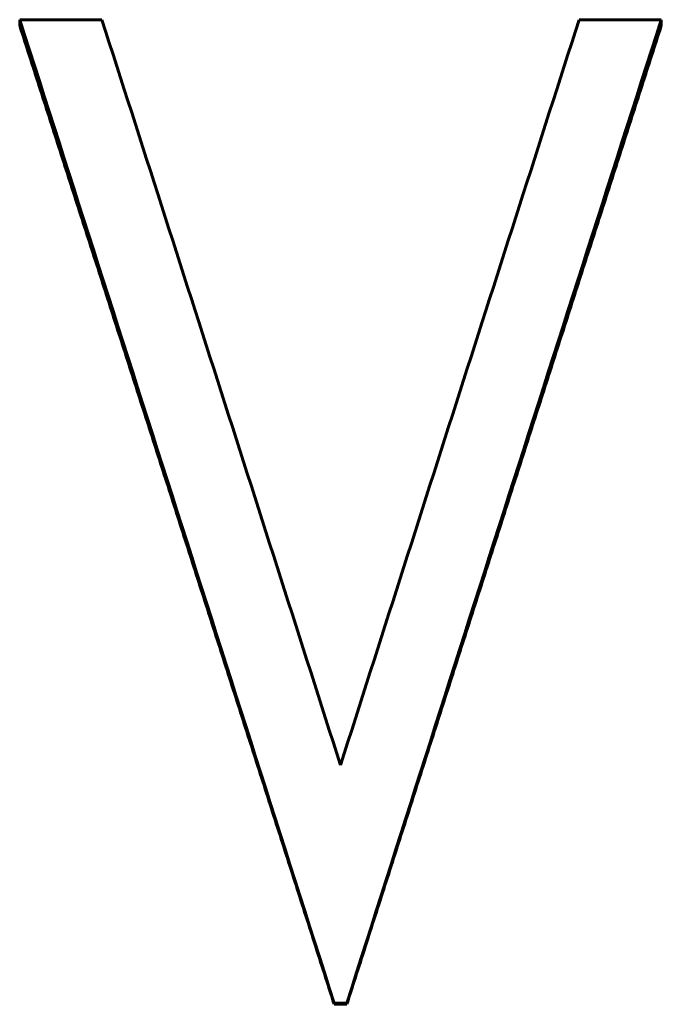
# Model space of a CAD drawing. Header units: millimetres. Extents: x 0 to 594, y 0 to 420.
# Tile 7 of 22: x 143.9 to 147.17, y 209.21 to 214.22. Entities that reach past the tile are written whole.
import ezdxf

# ---------------------------------------------------------------- set-up
doc = ezdxf.new("R2010")
doc.units = ezdxf.units.MM
doc.linetypes.add('K5LT_BASIC', pattern=[0])
doc.layers.add('Системный слой (1)', color=7, linetype='Continuous', true_color=0x6c6c6c)

msp = doc.modelspace()

# ---------------------------------------------------------------- linework, layer by layer
at = {"layer": 'Системный слой (1)', "color": 150, "linetype": 'K5LT_BASIC', "lineweight": 60, "true_color": 0x0080ff}
for p, q in [((143.8959, 214.2211), (143.8959, 214.1909)), ((143.8959, 214.2211), (144.3146, 214.2211)), ((146.7465, 214.2211), (147.1651, 214.2211)), ((147.1651, 214.2211), (147.1651, 214.1909)), ((145.5626, 209.2115), (145.4985, 209.2115)), ((145.4985, 209.2115), (145.4985, 209.2058)), ((145.5626, 209.2058), (145.4985, 209.2058)), ((145.5626, 209.2115), (145.5626, 209.2058))]:
    msp.add_line(p, q, dxfattribs=at)
for points, degree in [([(145.4985, 209.2115), (144.9643, 210.8859), (144.4301, 212.5584), (143.8959, 214.2211)], 3), ([(144.3146, 214.2211), (144.7199, 212.9598), (145.1252, 211.6928), (145.5305, 210.4236)], 3), ([(145.5305, 210.4236), (145.9358, 211.6928), (146.3411, 212.9598), (146.7465, 214.2211)], 3), ([(147.1651, 214.2211), (146.6309, 212.5584), (146.0968, 210.8859), (145.5626, 209.2115)], 3), ([(145.4985, 209.2058), (145.0978, 210.4555), (144.6972, 211.7042), (144.2965, 212.95), (143.8959, 214.1909)], 4), ([(147.1651, 214.1909), (146.7645, 212.95), (146.3639, 211.7042), (145.9632, 210.4555), (145.5626, 209.2058)], 4)]:
    msp.add_open_spline(points, degree=degree, dxfattribs=at)

doc.saveas('drawing.dxf')
